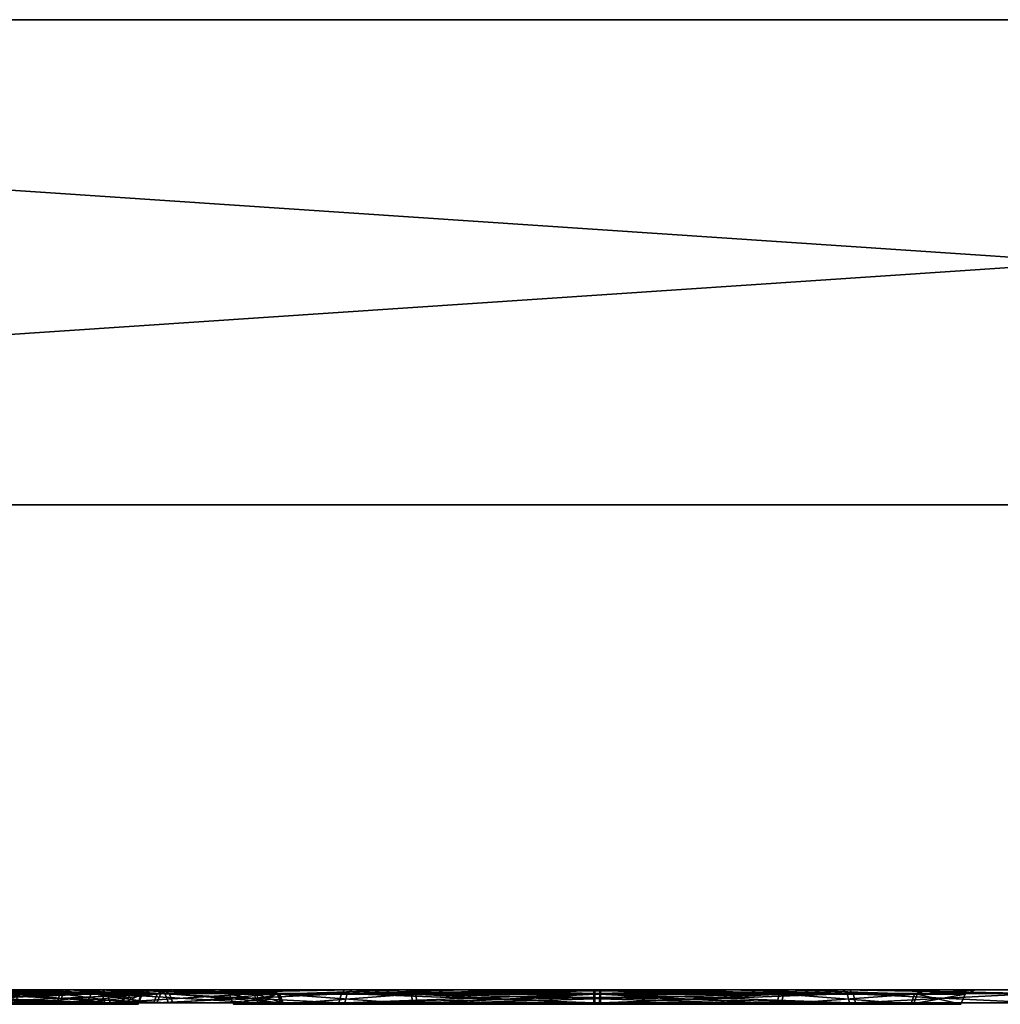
# Model space of a CAD drawing. Header units: millimetres. Extents: x -150 to 150, y -85 to 1149.
# Tile 221 of 256: x 109.81 to 111.83, y 1014.37 to 1016.4. Entities that reach past the tile are written whole.
import ezdxf

# ---------------------------------------------------------------- set-up
doc = ezdxf.new("R2010")
doc.units = ezdxf.units.MM
doc.header["$LTSCALE"] = 21.359881
for name, color, linetype in [('3675', 7, 'CONTINUOUS'), ('3676', 7, 'CONTINUOUS'), ('3677', 7, 'CONTINUOUS'), ('3678', 7, 'CONTINUOUS'), ('3679', 7, 'CONTINUOUS'), ('3680', 7, 'CONTINUOUS'), ('3681', 7, 'CONTINUOUS'), ('3682', 7, 'CONTINUOUS'), ('3716', 7, 'CONTINUOUS'), ('3717', 7, 'CONTINUOUS'), ('3720', 7, 'CONTINUOUS'), ('3721', 7, 'CONTINUOUS'), ('3757', 7, 'CONTINUOUS'), ('3758', 7, 'CONTINUOUS'), ('3761', 7, 'CONTINUOUS'), ('3762', 7, 'CONTINUOUS'), ('9017', 7, 'CONTINUOUS'), ('9018', 7, 'CONTINUOUS'), ('9019', 7, 'CONTINUOUS')]:
    doc.layers.add(name, color=color, linetype=linetype)

msp = doc.modelspace()

# ---------------------------------------------------------------- linework, layer by layer
at = {"layer": '3675', "linetype": 'CONTINUOUS'}
for points in [[(110.9949, 1014.3912, 300.7588), (111.375, 1014.3912, 300.6596), (110.995, 1014.3815, 300.7523), (110.9949, 1014.3912, 300.7588)], [(110.995, 1014.3815, 300.7523), (111.375, 1014.3912, 300.6596), (110.995, 1014.37, 300.75), (110.995, 1014.3815, 300.7523)], [(110.995, 1014.37, 300.75), (111.375, 1014.3912, 300.6596), (111.3707, 1014.37, 300.652), (110.995, 1014.37, 300.75)], [(111.0051, 1014.3912, 299.2412), (111.005, 1014.3815, 299.2477), (111.3793, 1014.37, 299.353), (111.0051, 1014.3912, 299.2412)], [(111.3838, 1014.3912, 299.3454), (111.0051, 1014.3912, 299.2412), (111.3793, 1014.37, 299.353), (111.3838, 1014.3912, 299.3454)], [(111.375, 1014.3912, 300.6596), (111.6546, 1014.3912, 300.3838), (111.3707, 1014.37, 300.652), (111.375, 1014.3912, 300.6596)], [(111.3707, 1014.37, 300.652), (111.6546, 1014.3912, 300.3838), (111.647, 1014.37, 300.3793), (111.3707, 1014.37, 300.652)], [(111.652, 1014.37, 299.6293), (111.3838, 1014.3912, 299.3454), (111.3793, 1014.37, 299.353), (111.652, 1014.37, 299.6293)], [(111.6596, 1014.3912, 299.625), (111.3838, 1014.3912, 299.3454), (111.652, 1014.37, 299.6293), (111.6596, 1014.3912, 299.625)], [(111.6546, 1014.3912, 300.3838), (111.7588, 1014.3912, 300.0051), (111.647, 1014.37, 300.3793), (111.6546, 1014.3912, 300.3838)], [(111.647, 1014.37, 300.3793), (111.7588, 1014.3912, 300.0051), (111.75, 1014.37, 300.005), (111.647, 1014.37, 300.3793)], [(111.75, 1014.37, 300.005), (111.6596, 1014.3912, 299.625), (111.652, 1014.37, 299.6293), (111.75, 1014.37, 300.005)], [(111.7588, 1014.3912, 300.0051), (111.6596, 1014.3912, 299.625), (111.75, 1014.37, 300.005), (111.7588, 1014.3912, 300.0051)], [(111.005, 1014.3815, 299.2477), (111.005, 1014.37, 299.25), (111.3793, 1014.37, 299.353), (111.005, 1014.3815, 299.2477)]]:
    msp.add_3dface(points, dxfattribs=at)
at = {"layer": '3676', "linetype": 'CONTINUOUS'}
for points in [[(110.9948, 1014.4, 300.78), (111.1979, 1014.4, 300.7545), (110.9949, 1014.3977, 300.7685), (110.9948, 1014.4, 300.78)], [(111.375, 1014.3912, 300.6596), (110.9949, 1014.3912, 300.7588), (111.1979, 1014.4, 300.7545), (111.375, 1014.3912, 300.6596)], [(111.1979, 1014.4, 300.7545), (110.9949, 1014.3912, 300.7588), (110.9949, 1014.3977, 300.7685), (111.1979, 1014.4, 300.7545)], [(111.3838, 1014.3912, 299.3454), (111.0052, 1014.4, 299.22), (111.0051, 1014.3977, 299.2315), (111.3838, 1014.3912, 299.3454)], [(111.0051, 1014.3912, 299.2412), (111.3838, 1014.3912, 299.3454), (111.0051, 1014.3977, 299.2315), (111.0051, 1014.3912, 299.2412)], [(111.0052, 1014.4, 299.22), (111.3838, 1014.3912, 299.3454), (111.3946, 1014.4, 299.3272), (111.0052, 1014.4, 299.22)], [(111.3876, 1014.4, 300.6769), (111.375, 1014.3912, 300.6596), (111.1979, 1014.4, 300.7545), (111.3876, 1014.4, 300.6769)], [(111.6546, 1014.3912, 300.3838), (111.375, 1014.3912, 300.6596), (111.3876, 1014.4, 300.6769), (111.6546, 1014.3912, 300.3838)], [(111.3838, 1014.3912, 299.3454), (111.6596, 1014.3912, 299.625), (111.3946, 1014.4, 299.3272), (111.3838, 1014.3912, 299.3454)], [(111.6739, 1014.4, 300.3927), (111.6546, 1014.3912, 300.3838), (111.3876, 1014.4, 300.6769), (111.6739, 1014.4, 300.3927)], [(111.3946, 1014.4, 299.3272), (111.6596, 1014.3912, 299.625), (111.6774, 1014.4, 299.6133), (111.3946, 1014.4, 299.3272)], [(111.7588, 1014.3912, 300.0051), (111.6546, 1014.3912, 300.3838), (111.6739, 1014.4, 300.3927), (111.7588, 1014.3912, 300.0051)], [(111.6596, 1014.3912, 299.625), (111.7588, 1014.3912, 300.0051), (111.78, 1014.4, 300.0039), (111.6596, 1014.3912, 299.625)], [(111.6774, 1014.4, 299.6133), (111.6596, 1014.3912, 299.625), (111.78, 1014.4, 300.0039), (111.6774, 1014.4, 299.6133)], [(111.78, 1014.4, 300.0039), (111.7588, 1014.3912, 300.0051), (111.6739, 1014.4, 300.3927), (111.78, 1014.4, 300.0039)]]:
    msp.add_3dface(points, dxfattribs=at)
at = {"layer": '3677', "linetype": 'CONTINUOUS'}
for points in [[(110.2412, 1014.3912, 299.9949), (110.3404, 1014.3912, 300.375), (110.25, 1014.37, 299.995), (110.2412, 1014.3912, 299.9949)], [(110.3454, 1014.3912, 299.6162), (110.2412, 1014.3912, 299.9949), (110.353, 1014.37, 299.6207), (110.3454, 1014.3912, 299.6162)], [(110.353, 1014.37, 299.6207), (110.2412, 1014.3912, 299.9949), (110.25, 1014.37, 299.995), (110.353, 1014.37, 299.6207)], [(110.25, 1014.37, 299.995), (110.3404, 1014.3912, 300.375), (110.348, 1014.37, 300.3707), (110.25, 1014.37, 299.995)], [(110.3404, 1014.3912, 300.375), (110.6162, 1014.3912, 300.6546), (110.348, 1014.37, 300.3707), (110.3404, 1014.3912, 300.375)], [(110.625, 1014.3912, 299.3404), (110.3454, 1014.3912, 299.6162), (110.6293, 1014.37, 299.348), (110.625, 1014.3912, 299.3404)], [(110.6293, 1014.37, 299.348), (110.3454, 1014.3912, 299.6162), (110.353, 1014.37, 299.6207), (110.6293, 1014.37, 299.348)], [(110.348, 1014.37, 300.3707), (110.6162, 1014.3912, 300.6546), (110.6207, 1014.37, 300.647), (110.348, 1014.37, 300.3707)], [(110.6162, 1014.3912, 300.6546), (110.9949, 1014.3912, 300.7588), (110.6207, 1014.37, 300.647), (110.6162, 1014.3912, 300.6546)], [(110.9949, 1014.3912, 300.7588), (110.995, 1014.3815, 300.7523), (110.6207, 1014.37, 300.647), (110.9949, 1014.3912, 300.7588)], [(111.005, 1014.37, 299.25), (111.005, 1014.3815, 299.2477), (110.625, 1014.3912, 299.3404), (111.005, 1014.37, 299.25)], [(111.005, 1014.37, 299.25), (110.625, 1014.3912, 299.3404), (110.6293, 1014.37, 299.348), (111.005, 1014.37, 299.25)], [(111.005, 1014.3815, 299.2477), (111.0051, 1014.3912, 299.2412), (110.625, 1014.3912, 299.3404), (111.005, 1014.3815, 299.2477)], [(110.995, 1014.3815, 300.7523), (110.995, 1014.37, 300.75), (110.6207, 1014.37, 300.647), (110.995, 1014.3815, 300.7523)]]:
    msp.add_3dface(points, dxfattribs=at)
at = {"layer": '3678', "linetype": 'CONTINUOUS'}
for points in [[(110.3404, 1014.3912, 300.375), (110.2412, 1014.3912, 299.9949), (110.22, 1014.4, 299.9961), (110.3404, 1014.3912, 300.375)], [(110.3226, 1014.4, 300.3867), (110.3404, 1014.3912, 300.375), (110.22, 1014.4, 299.9961), (110.3226, 1014.4, 300.3867)], [(110.22, 1014.4, 299.9961), (110.2412, 1014.3912, 299.9949), (110.3261, 1014.4, 299.6073), (110.22, 1014.4, 299.9961)], [(110.2412, 1014.3912, 299.9949), (110.3454, 1014.3912, 299.6162), (110.3261, 1014.4, 299.6073), (110.2412, 1014.3912, 299.9949)], [(110.6054, 1014.4, 300.6728), (110.3404, 1014.3912, 300.375), (110.3226, 1014.4, 300.3867), (110.6054, 1014.4, 300.6728)], [(110.3261, 1014.4, 299.6073), (110.3454, 1014.3912, 299.6162), (110.6124, 1014.4, 299.3231), (110.3261, 1014.4, 299.6073)], [(110.6162, 1014.3912, 300.6546), (110.3404, 1014.3912, 300.375), (110.6054, 1014.4, 300.6728), (110.6162, 1014.3912, 300.6546)], [(110.3454, 1014.3912, 299.6162), (110.625, 1014.3912, 299.3404), (110.6124, 1014.4, 299.3231), (110.3454, 1014.3912, 299.6162)], [(110.9948, 1014.4, 300.78), (110.6162, 1014.3912, 300.6546), (110.6054, 1014.4, 300.6728), (110.9948, 1014.4, 300.78)], [(110.6124, 1014.4, 299.3231), (110.625, 1014.3912, 299.3404), (110.8021, 1014.4, 299.2455), (110.6124, 1014.4, 299.3231)], [(110.9948, 1014.4, 300.78), (110.9949, 1014.3977, 300.7685), (110.6162, 1014.3912, 300.6546), (110.9948, 1014.4, 300.78)], [(110.9949, 1014.3977, 300.7685), (110.9949, 1014.3912, 300.7588), (110.6162, 1014.3912, 300.6546), (110.9949, 1014.3977, 300.7685)], [(110.625, 1014.3912, 299.3404), (111.0051, 1014.3912, 299.2412), (110.8021, 1014.4, 299.2455), (110.625, 1014.3912, 299.3404)], [(111.0051, 1014.3912, 299.2412), (111.0051, 1014.3977, 299.2315), (110.8021, 1014.4, 299.2455), (111.0051, 1014.3912, 299.2412)], [(111.0051, 1014.3977, 299.2315), (111.0052, 1014.4, 299.22), (110.8021, 1014.4, 299.2455), (111.0051, 1014.3977, 299.2315)]]:
    msp.add_3dface(points, dxfattribs=at)
at = {"layer": '3679', "linetype": 'CONTINUOUS'}
for points in [[(110.993, 1014.3923, 301.0431), (110.993, 1014.3837, 301.0497), (111.5203, 1014.3733, 300.9153), (110.993, 1014.3923, 301.0431)], [(111.5155, 1014.3923, 300.9068), (110.993, 1014.3923, 301.0431), (111.5203, 1014.3733, 300.9153), (111.5155, 1014.3923, 300.9068)], [(111.007, 1014.3923, 298.9569), (111.5276, 1014.3923, 299.1002), (111.007, 1014.3837, 298.9503), (111.007, 1014.3923, 298.9569)], [(111.007, 1014.3837, 298.9503), (111.5276, 1014.3923, 299.1002), (111.007, 1014.3733, 298.9471), (111.007, 1014.3837, 298.9503)], [(111.007, 1014.3733, 298.9471), (111.5276, 1014.3923, 299.1002), (111.5325, 1014.3733, 299.0917), (111.007, 1014.3733, 298.9471)], [(111.8998, 1014.3923, 300.5276), (111.5155, 1014.3923, 300.9068), (111.9083, 1014.3733, 300.5325), (111.8998, 1014.3923, 300.5276)], [(111.9083, 1014.3733, 300.5325), (111.5155, 1014.3923, 300.9068), (111.5203, 1014.3733, 300.9153), (111.9083, 1014.3733, 300.5325)], [(111.5276, 1014.3923, 299.1002), (111.9068, 1014.3923, 299.4845), (111.5325, 1014.3733, 299.0917), (111.5276, 1014.3923, 299.1002)], [(111.5325, 1014.3733, 299.0917), (111.9068, 1014.3923, 299.4845), (111.9153, 1014.3733, 299.4797), (111.5325, 1014.3733, 299.0917)], [(110.993, 1014.3837, 301.0497), (110.993, 1014.3733, 301.0529), (111.5203, 1014.3733, 300.9153), (110.993, 1014.3837, 301.0497)]]:
    msp.add_3dface(points, dxfattribs=at)
at = {"layer": '3680', "linetype": 'CONTINUOUS'}
for points in [[(110.993, 1014.3923, 301.0431), (111.5155, 1014.3923, 300.9068), (110.9931, 1014.398, 301.0338), (110.993, 1014.3923, 301.0431)], [(111.5155, 1014.3923, 300.9068), (110.9932, 1014.4, 301.023), (110.9931, 1014.398, 301.0338), (111.5155, 1014.3923, 300.9068)], [(110.9932, 1014.4, 301.023), (111.5155, 1014.3923, 300.9068), (111.5062, 1014.4, 300.8891), (110.9932, 1014.4, 301.023)], [(111.0068, 1014.4, 298.977), (111.2729, 1014.4, 299.014), (111.0069, 1014.398, 298.9662), (111.0068, 1014.4, 298.977)], [(111.2729, 1014.4, 299.014), (111.007, 1014.3923, 298.9569), (111.0069, 1014.398, 298.9662), (111.2729, 1014.4, 299.014)], [(111.5276, 1014.3923, 299.1002), (111.007, 1014.3923, 298.9569), (111.2729, 1014.4, 299.014), (111.5276, 1014.3923, 299.1002)], [(111.5203, 1014.4, 299.1191), (111.5276, 1014.3923, 299.1002), (111.2729, 1014.4, 299.014), (111.5203, 1014.4, 299.1191)], [(111.5155, 1014.3923, 300.9068), (111.8998, 1014.3923, 300.5276), (111.5062, 1014.4, 300.8891), (111.5155, 1014.3923, 300.9068)], [(111.5062, 1014.4, 300.8891), (111.8998, 1014.3923, 300.5276), (111.8824, 1014.4, 300.5176), (111.5062, 1014.4, 300.8891)], [(111.9068, 1014.3923, 299.4845), (111.5276, 1014.3923, 299.1002), (111.5203, 1014.4, 299.1191), (111.9068, 1014.3923, 299.4845)], [(111.8907, 1014.4, 299.4968), (111.9068, 1014.3923, 299.4845), (111.5203, 1014.4, 299.1191), (111.8907, 1014.4, 299.4968)]]:
    msp.add_3dface(points, dxfattribs=at)
at = {"layer": '3681', "linetype": 'CONTINUOUS'}
for points in [[(109.9569, 1014.3923, 299.993), (110.1002, 1014.3923, 299.4724), (109.9471, 1014.3733, 299.993), (109.9569, 1014.3923, 299.993)], [(109.9471, 1014.3733, 299.993), (110.1002, 1014.3923, 299.4724), (110.0917, 1014.3733, 299.4675), (109.9471, 1014.3733, 299.993)], [(110.0847, 1014.3733, 300.5203), (109.9569, 1014.3923, 299.993), (109.9471, 1014.3733, 299.993), (110.0847, 1014.3733, 300.5203)], [(110.0932, 1014.3923, 300.5155), (109.9569, 1014.3923, 299.993), (110.0847, 1014.3733, 300.5203), (110.0932, 1014.3923, 300.5155)], [(110.4675, 1014.3733, 300.9083), (110.0932, 1014.3923, 300.5155), (110.0847, 1014.3733, 300.5203), (110.4675, 1014.3733, 300.9083)], [(110.1002, 1014.3923, 299.4724), (110.4845, 1014.3923, 299.0932), (110.0917, 1014.3733, 299.4675), (110.1002, 1014.3923, 299.4724)], [(110.0917, 1014.3733, 299.4675), (110.4845, 1014.3923, 299.0932), (110.4797, 1014.3733, 299.0847), (110.0917, 1014.3733, 299.4675)], [(110.4724, 1014.3923, 300.8998), (110.0932, 1014.3923, 300.5155), (110.4675, 1014.3733, 300.9083), (110.4724, 1014.3923, 300.8998)], [(110.993, 1014.3733, 301.0529), (110.4724, 1014.3923, 300.8998), (110.4675, 1014.3733, 300.9083), (110.993, 1014.3733, 301.0529)], [(110.993, 1014.3733, 301.0529), (110.993, 1014.3837, 301.0497), (110.4724, 1014.3923, 300.8998), (110.993, 1014.3733, 301.0529)], [(110.993, 1014.3837, 301.0497), (110.993, 1014.3923, 301.0431), (110.4724, 1014.3923, 300.8998), (110.993, 1014.3837, 301.0497)], [(111.007, 1014.3923, 298.9569), (111.007, 1014.3837, 298.9503), (110.4797, 1014.3733, 299.0847), (111.007, 1014.3923, 298.9569)], [(110.4845, 1014.3923, 299.0932), (111.007, 1014.3923, 298.9569), (110.4797, 1014.3733, 299.0847), (110.4845, 1014.3923, 299.0932)], [(111.007, 1014.3837, 298.9503), (111.007, 1014.3733, 298.9471), (110.4797, 1014.3733, 299.0847), (111.007, 1014.3837, 298.9503)]]:
    msp.add_3dface(points, dxfattribs=at)
at = {"layer": '3682', "linetype": 'CONTINUOUS'}
for points in [[(110.1002, 1014.3923, 299.4724), (109.9569, 1014.3923, 299.993), (109.977, 1014.4, 299.9924), (110.1002, 1014.3923, 299.4724)], [(109.9569, 1014.3923, 299.993), (110.0932, 1014.3923, 300.5155), (110.1093, 1014.4, 300.5032), (109.9569, 1014.3923, 299.993)], [(109.977, 1014.4, 299.9924), (109.9569, 1014.3923, 299.993), (110.1093, 1014.4, 300.5032), (109.977, 1014.4, 299.9924)], [(110.1176, 1014.4, 299.4824), (110.1002, 1014.3923, 299.4724), (109.977, 1014.4, 299.9924), (110.1176, 1014.4, 299.4824)], [(110.0932, 1014.3923, 300.5155), (110.4724, 1014.3923, 300.8998), (110.4797, 1014.4, 300.8809), (110.0932, 1014.3923, 300.5155)], [(110.1093, 1014.4, 300.5032), (110.0932, 1014.3923, 300.5155), (110.4797, 1014.4, 300.8809), (110.1093, 1014.4, 300.5032)], [(110.4845, 1014.3923, 299.0932), (110.1002, 1014.3923, 299.4724), (110.4938, 1014.4, 299.1109), (110.4845, 1014.3923, 299.0932)], [(110.4938, 1014.4, 299.1109), (110.1002, 1014.3923, 299.4724), (110.1176, 1014.4, 299.4824), (110.4938, 1014.4, 299.1109)], [(110.4724, 1014.3923, 300.8998), (110.993, 1014.3923, 301.0431), (110.7271, 1014.4, 300.986), (110.4724, 1014.3923, 300.8998)], [(110.4797, 1014.4, 300.8809), (110.4724, 1014.3923, 300.8998), (110.7271, 1014.4, 300.986), (110.4797, 1014.4, 300.8809)], [(111.0068, 1014.4, 298.977), (111.0069, 1014.398, 298.9662), (110.4845, 1014.3923, 299.0932), (111.0068, 1014.4, 298.977)], [(111.0068, 1014.4, 298.977), (110.4845, 1014.3923, 299.0932), (110.4938, 1014.4, 299.1109), (111.0068, 1014.4, 298.977)], [(111.0069, 1014.398, 298.9662), (111.007, 1014.3923, 298.9569), (110.4845, 1014.3923, 299.0932), (111.0069, 1014.398, 298.9662)], [(110.993, 1014.3923, 301.0431), (110.9931, 1014.398, 301.0338), (110.7271, 1014.4, 300.986), (110.993, 1014.3923, 301.0431)], [(110.9931, 1014.398, 301.0338), (110.9932, 1014.4, 301.023), (110.7271, 1014.4, 300.986), (110.9931, 1014.398, 301.0338)]]:
    msp.add_3dface(points, dxfattribs=at)
at = {"layer": '3716', "linetype": 'CONTINUOUS'}
for points in [[(109.8914, 1014.37, 280.2468), (109.5779, 1014.3912, 280.0138), (109.5749, 1014.37, 280.022), (109.8914, 1014.37, 280.2468)], [(109.8982, 1014.3912, 280.2412), (109.5779, 1014.3912, 280.0138), (109.8914, 1014.37, 280.2468), (109.8982, 1014.3912, 280.2412)], [(109.7975, 1014.3912, 281.3096), (110.0249, 1014.3912, 280.9893), (109.7919, 1014.37, 281.3028), (109.7975, 1014.3912, 281.3096)], [(109.7919, 1014.37, 281.3028), (110.0249, 1014.3912, 280.9893), (110.0167, 1014.37, 280.9863), (109.7919, 1014.37, 281.3028)], [(110.0531, 1014.37, 280.5998), (109.8982, 1014.3912, 280.2412), (109.8914, 1014.37, 280.2468), (110.0531, 1014.37, 280.5998)], [(110.0618, 1014.3912, 280.5983), (109.8982, 1014.3912, 280.2412), (110.0531, 1014.37, 280.5998), (110.0618, 1014.3912, 280.5983)], [(110.0249, 1014.3912, 280.9893), (110.0618, 1014.3912, 280.5983), (110.0167, 1014.37, 280.9863), (110.0249, 1014.3912, 280.9893)], [(110.0167, 1014.37, 280.9863), (110.0618, 1014.3912, 280.5983), (110.0531, 1014.37, 280.5998), (110.0167, 1014.37, 280.9863)]]:
    msp.add_3dface(points, dxfattribs=at)
at = {"layer": '3717', "linetype": 'CONTINUOUS'}
for points in [[(109.5779, 1014.3912, 280.0138), (109.8982, 1014.3912, 280.2412), (109.5855, 1014.4, 279.9939), (109.5779, 1014.3912, 280.0138)], [(109.5855, 1014.4, 279.9939), (109.8982, 1014.3912, 280.2412), (109.9136, 1014.4, 280.2266), (109.5855, 1014.4, 279.9939)], [(109.8129, 1014.4, 281.3243), (109.7975, 1014.3912, 281.3096), (109.6395, 1014.4, 281.4337), (109.8129, 1014.4, 281.3243)], [(110.0249, 1014.3912, 280.9893), (109.7975, 1014.3912, 281.3096), (109.8129, 1014.4, 281.3243), (110.0249, 1014.3912, 280.9893)], [(110.0455, 1014.4, 280.9948), (110.0249, 1014.3912, 280.9893), (109.8129, 1014.4, 281.3243), (110.0455, 1014.4, 280.9948)], [(109.8982, 1014.3912, 280.2412), (110.0618, 1014.3912, 280.5983), (110.0825, 1014.4, 280.5934), (109.8982, 1014.3912, 280.2412)], [(109.9136, 1014.4, 280.2266), (109.8982, 1014.3912, 280.2412), (110.0825, 1014.4, 280.5934), (109.9136, 1014.4, 280.2266)], [(110.0618, 1014.3912, 280.5983), (110.0249, 1014.3912, 280.9893), (110.0455, 1014.4, 280.9948), (110.0618, 1014.3912, 280.5983)], [(110.0825, 1014.4, 280.5934), (110.0618, 1014.3912, 280.5983), (110.0455, 1014.4, 280.9948), (110.0825, 1014.4, 280.5934)]]:
    msp.add_3dface(points, dxfattribs=at)
at = {"layer": '3720', "linetype": 'CONTINUOUS'}
for points in [[(109.4879, 1014.3923, 281.7535), (109.489, 1014.3837, 281.7601), (109.985, 1014.3733, 281.5361), (109.4879, 1014.3923, 281.7535)], [(109.9788, 1014.3923, 281.5286), (109.4879, 1014.3923, 281.7535), (109.985, 1014.3733, 281.5361), (109.9788, 1014.3923, 281.5286)], [(109.677, 1014.3923, 279.7473), (110.1172, 1014.3923, 280.0599), (109.6804, 1014.3733, 279.7381), (109.677, 1014.3923, 279.7473)], [(109.6804, 1014.3733, 279.7381), (110.1172, 1014.3923, 280.0599), (110.1247, 1014.3733, 280.0537), (109.6804, 1014.3733, 279.7381)], [(110.2914, 1014.3923, 281.0884), (109.9788, 1014.3923, 281.5286), (110.3006, 1014.3733, 281.0918), (110.2914, 1014.3923, 281.0884)], [(110.3006, 1014.3733, 281.0918), (109.9788, 1014.3923, 281.5286), (109.985, 1014.3733, 281.5361), (110.3006, 1014.3733, 281.0918)], [(110.1172, 1014.3923, 280.0599), (110.3421, 1014.3923, 280.5508), (110.1247, 1014.3733, 280.0537), (110.1172, 1014.3923, 280.0599)], [(110.1247, 1014.3733, 280.0537), (110.3421, 1014.3923, 280.5508), (110.3518, 1014.3733, 280.5492), (110.1247, 1014.3733, 280.0537)], [(110.3421, 1014.3923, 280.5508), (110.2914, 1014.3923, 281.0884), (110.3518, 1014.3733, 280.5492), (110.3421, 1014.3923, 280.5508)], [(110.3518, 1014.3733, 280.5492), (110.2914, 1014.3923, 281.0884), (110.3006, 1014.3733, 281.0918), (110.3518, 1014.3733, 280.5492)], [(109.489, 1014.3837, 281.7601), (109.4896, 1014.3733, 281.7631), (109.985, 1014.3733, 281.5361), (109.489, 1014.3837, 281.7601)]]:
    msp.add_3dface(points, dxfattribs=at)
at = {"layer": '3721', "linetype": 'CONTINUOUS'}
for points in [[(109.4846, 1014.4, 281.7337), (109.9788, 1014.3923, 281.5286), (109.9665, 1014.4, 281.5127), (109.4846, 1014.4, 281.7337)], [(109.9788, 1014.3923, 281.5286), (109.4846, 1014.4, 281.7337), (109.4864, 1014.398, 281.7443), (109.9788, 1014.3923, 281.5286)], [(109.4879, 1014.3923, 281.7535), (109.9788, 1014.3923, 281.5286), (109.4864, 1014.398, 281.7443), (109.4879, 1014.3923, 281.7535)], [(110.1172, 1014.3923, 280.0599), (109.677, 1014.3923, 279.7473), (109.6731, 1014.4, 279.7672), (110.1172, 1014.3923, 280.0599)], [(110.1035, 1014.4, 280.0748), (110.1172, 1014.3923, 280.0599), (109.6731, 1014.4, 279.7672), (110.1035, 1014.4, 280.0748)], [(109.9788, 1014.3923, 281.5286), (110.2914, 1014.3923, 281.0884), (109.9665, 1014.4, 281.5127), (109.9788, 1014.3923, 281.5286)], [(109.9665, 1014.4, 281.5127), (110.2914, 1014.3923, 281.0884), (110.2726, 1014.4, 281.0816), (109.9665, 1014.4, 281.5127)], [(110.3421, 1014.3923, 280.5508), (110.1172, 1014.3923, 280.0599), (110.1035, 1014.4, 280.0748), (110.3421, 1014.3923, 280.5508)], [(110.3225, 1014.4, 280.5549), (110.3421, 1014.3923, 280.5508), (110.1035, 1014.4, 280.0748), (110.3225, 1014.4, 280.5549)], [(110.2726, 1014.4, 281.0816), (110.2914, 1014.3923, 281.0884), (110.3225, 1014.4, 280.5549), (110.2726, 1014.4, 281.0816)], [(110.2914, 1014.3923, 281.0884), (110.3421, 1014.3923, 280.5508), (110.3225, 1014.4, 280.5549), (110.2914, 1014.3923, 281.0884)]]:
    msp.add_3dface(points, dxfattribs=at)
at = {"layer": '3757', "linetype": 'CONTINUOUS'}
for points in [[(109.5684, 1014.3912, 319.9897), (109.8917, 1014.3912, 319.7666), (109.5655, 1014.37, 319.9814), (109.5684, 1014.3912, 319.9897)], [(109.5655, 1014.37, 319.9814), (109.8917, 1014.3912, 319.7666), (109.885, 1014.37, 319.7609), (109.5655, 1014.37, 319.9814)], [(110.0201, 1014.37, 319.0231), (109.8053, 1014.3912, 318.697), (109.7996, 1014.37, 318.7036), (110.0201, 1014.37, 319.0231)], [(110.0284, 1014.3912, 319.0202), (109.8053, 1014.3912, 318.697), (110.0201, 1014.37, 319.0231), (110.0284, 1014.3912, 319.0202)], [(109.8917, 1014.3912, 319.7666), (110.06, 1014.3912, 319.4117), (109.885, 1014.37, 319.7609), (109.8917, 1014.3912, 319.7666)], [(109.885, 1014.37, 319.7609), (110.06, 1014.3912, 319.4117), (110.0514, 1014.37, 319.4101), (109.885, 1014.37, 319.7609)], [(110.0514, 1014.37, 319.4101), (110.0284, 1014.3912, 319.0202), (110.0201, 1014.37, 319.0231), (110.0514, 1014.37, 319.4101)], [(110.06, 1014.3912, 319.4117), (110.0284, 1014.3912, 319.0202), (110.0514, 1014.37, 319.4101), (110.06, 1014.3912, 319.4117)]]:
    msp.add_3dface(points, dxfattribs=at)
at = {"layer": '3758', "linetype": 'CONTINUOUS'}
for points in [[(109.4542, 1014.4, 318.5077), (109.8053, 1014.3912, 318.697), (109.8191, 1014.4, 318.6809), (109.4542, 1014.4, 318.5077)], [(109.8917, 1014.3912, 319.7666), (109.5684, 1014.3912, 319.9897), (109.5779, 1014.4, 320.0088), (109.8917, 1014.3912, 319.7666)], [(109.9092, 1014.4, 319.7787), (109.8917, 1014.3912, 319.7666), (109.5779, 1014.4, 320.0088), (109.9092, 1014.4, 319.7787)], [(109.8053, 1014.3912, 318.697), (110.0284, 1014.3912, 319.0202), (109.8191, 1014.4, 318.6809), (109.8053, 1014.3912, 318.697)], [(109.8191, 1014.4, 318.6809), (110.0284, 1014.3912, 319.0202), (110.0479, 1014.4, 319.0118), (109.8191, 1014.4, 318.6809)], [(110.06, 1014.3912, 319.4117), (109.8917, 1014.3912, 319.7666), (109.9092, 1014.4, 319.7787), (110.06, 1014.3912, 319.4117)], [(110.0811, 1014.4, 319.4142), (110.06, 1014.3912, 319.4117), (109.9092, 1014.4, 319.7787), (110.0811, 1014.4, 319.4142)], [(110.0284, 1014.3912, 319.0202), (110.06, 1014.3912, 319.4117), (110.0811, 1014.4, 319.4142), (110.0284, 1014.3912, 319.0202)], [(110.0479, 1014.4, 319.0118), (110.0284, 1014.3912, 319.0202), (110.0811, 1014.4, 319.4142), (110.0479, 1014.4, 319.0118)]]:
    msp.add_3dface(points, dxfattribs=at)
at = {"layer": '3761', "linetype": 'CONTINUOUS'}
for points in [[(109.5017, 1014.3923, 318.2489), (109.9895, 1014.3923, 318.4804), (109.5029, 1014.3837, 318.2424), (109.5017, 1014.3923, 318.2489)], [(109.5029, 1014.3837, 318.2424), (109.9895, 1014.3923, 318.4804), (109.5034, 1014.3733, 318.2393), (109.5029, 1014.3837, 318.2424)], [(109.5034, 1014.3733, 318.2393), (109.9895, 1014.3923, 318.4804), (109.9958, 1014.3733, 318.4729), (109.5034, 1014.3733, 318.2393)], [(110.1082, 1014.3923, 319.9508), (109.6639, 1014.3923, 320.2575), (110.1157, 1014.3733, 319.9571), (110.1082, 1014.3923, 319.9508)], [(110.1157, 1014.3733, 319.9571), (109.6639, 1014.3923, 320.2575), (109.6672, 1014.3733, 320.2667), (110.1157, 1014.3733, 319.9571)], [(109.9895, 1014.3923, 318.4804), (110.2962, 1014.3923, 318.9247), (109.9958, 1014.3733, 318.4729), (109.9895, 1014.3923, 318.4804)], [(109.9958, 1014.3733, 318.4729), (110.2962, 1014.3923, 318.9247), (110.3054, 1014.3733, 318.9215), (109.9958, 1014.3733, 318.4729)], [(110.3397, 1014.3923, 319.4629), (110.1082, 1014.3923, 319.9508), (110.3493, 1014.3733, 319.4647), (110.3397, 1014.3923, 319.4629)], [(110.3493, 1014.3733, 319.4647), (110.1082, 1014.3923, 319.9508), (110.1157, 1014.3733, 319.9571), (110.3493, 1014.3733, 319.4647)], [(110.2962, 1014.3923, 318.9247), (110.3397, 1014.3923, 319.4629), (110.3054, 1014.3733, 318.9215), (110.2962, 1014.3923, 318.9247)], [(110.3054, 1014.3733, 318.9215), (110.3397, 1014.3923, 319.4629), (110.3493, 1014.3733, 319.4647), (110.3054, 1014.3733, 318.9215)]]:
    msp.add_3dface(points, dxfattribs=at)
at = {"layer": '3762', "linetype": 'CONTINUOUS'}
for points in [[(109.9895, 1014.3923, 318.4804), (109.5017, 1014.3923, 318.2489), (109.7536, 1014.4, 318.3513), (109.9895, 1014.3923, 318.4804)], [(109.6639, 1014.3923, 320.2575), (110.1082, 1014.3923, 319.9508), (109.6578, 1014.4, 320.2384), (109.6639, 1014.3923, 320.2575)], [(109.6578, 1014.4, 320.2384), (110.1082, 1014.3923, 319.9508), (110.0928, 1014.4, 319.938), (109.6578, 1014.4, 320.2384)], [(109.9791, 1014.4, 318.4978), (109.9895, 1014.3923, 318.4804), (109.7536, 1014.4, 318.3513), (109.9791, 1014.4, 318.4978)], [(110.2962, 1014.3923, 318.9247), (109.9895, 1014.3923, 318.4804), (109.9791, 1014.4, 318.4978), (110.2962, 1014.3923, 318.9247)], [(110.2783, 1014.4, 318.934), (110.2962, 1014.3923, 318.9247), (109.9791, 1014.4, 318.4978), (110.2783, 1014.4, 318.934)], [(110.0928, 1014.4, 319.938), (110.1082, 1014.3923, 319.9508), (110.3198, 1014.4, 319.4601), (110.0928, 1014.4, 319.938)], [(110.1082, 1014.3923, 319.9508), (110.3397, 1014.3923, 319.4629), (110.3198, 1014.4, 319.4601), (110.1082, 1014.3923, 319.9508)], [(110.3397, 1014.3923, 319.4629), (110.2962, 1014.3923, 318.9247), (110.2783, 1014.4, 318.934), (110.3397, 1014.3923, 319.4629)], [(110.3198, 1014.4, 319.4601), (110.3397, 1014.3923, 319.4629), (110.2783, 1014.4, 318.934), (110.3198, 1014.4, 319.4601)]]:
    msp.add_3dface(points, dxfattribs=at)
at = {"layer": '9017', "color": 7, "linetype": 'CONTINUOUS', "true_color": 0x0080c0}
for points in [[(-147.3375, 1016.4, 288.3331), (-147.8, 1016.4, 300), (147.3388, 1016.4, 288.3564), (-147.3375, 1016.4, 288.3331)], [(147.3388, 1016.4, 288.3564), (-147.8, 1016.4, 300), (147.8, 1016.4, 300), (147.3388, 1016.4, 288.3564)], [(147.8, 1016.4, 300), (-147.8, 1016.4, 300), (-147.3388, 1016.4, 311.6436), (147.8, 1016.4, 300)], [(147.3375, 1016.4, 311.6669), (147.8, 1016.4, 300), (-147.3388, 1016.4, 311.6436), (147.3375, 1016.4, 311.6669)], [(-145.9758, 1016.4, 323.1496), (147.3375, 1016.4, 311.6669), (-147.3388, 1016.4, 311.6436), (-145.9758, 1016.4, 323.1496)], [(-145.9676, 1016.4, 276.7996), (-147.3375, 1016.4, 288.3331), (145.9758, 1016.4, 276.8504), (-145.9676, 1016.4, 276.7996)], [(145.9758, 1016.4, 276.8504), (-147.3375, 1016.4, 288.3331), (147.3388, 1016.4, 288.3564), (145.9758, 1016.4, 276.8504)], [(145.9676, 1016.4, 323.2004), (147.3375, 1016.4, 311.6669), (-145.9758, 1016.4, 323.1496), (145.9676, 1016.4, 323.2004)], [(-143.7027, 1016.4, 334.5512), (145.9676, 1016.4, 323.2004), (-145.9758, 1016.4, 323.1496), (-143.7027, 1016.4, 334.5512)], [(-143.6821, 1016.4, 265.3647), (-145.9676, 1016.4, 276.7996), (143.7027, 1016.4, 265.4488), (-143.6821, 1016.4, 265.3647)], [(143.7027, 1016.4, 265.4488), (-145.9676, 1016.4, 276.7996), (145.9758, 1016.4, 276.8504), (143.7027, 1016.4, 265.4488)], [(143.6821, 1016.4, 334.6353), (145.9676, 1016.4, 323.2004), (-143.7027, 1016.4, 334.5512), (143.6821, 1016.4, 334.6353)], [(-140.5506, 1016.4, 345.7201), (143.6821, 1016.4, 334.6353), (-143.7027, 1016.4, 334.5512), (-140.5506, 1016.4, 345.7201)], [(-140.5128, 1016.4, 254.1638), (-143.6821, 1016.4, 265.3647), (140.5506, 1016.4, 254.2799), (-140.5128, 1016.4, 254.1638)], [(140.5506, 1016.4, 254.2799), (-143.6821, 1016.4, 265.3647), (143.7027, 1016.4, 265.4488), (140.5506, 1016.4, 254.2799)], [(140.5128, 1016.4, 345.8362), (143.6821, 1016.4, 334.6353), (-140.5506, 1016.4, 345.7201), (140.5128, 1016.4, 345.8362)], [(-131.6743, 1016.4, 367.1331), (140.5128, 1016.4, 345.8362), (-140.5506, 1016.4, 345.7201), (-131.6743, 1016.4, 367.1331)], [(-136.4619, 1016.4, 243.2361), (-140.5128, 1016.4, 254.1638), (131.6743, 1016.4, 232.8669), (-136.4619, 1016.4, 243.2361)], [(131.6743, 1016.4, 232.8669), (-140.5128, 1016.4, 254.1638), (140.5506, 1016.4, 254.2799), (131.6743, 1016.4, 232.8669)], [(-131.591, 1016.4, 232.7035), (-136.4619, 1016.4, 243.2361), (131.6743, 1016.4, 232.8669), (-131.591, 1016.4, 232.7035)], [(136.4619, 1016.4, 356.7639), (140.5128, 1016.4, 345.8362), (-131.6743, 1016.4, 367.1331), (136.4619, 1016.4, 356.7639)], [(131.591, 1016.4, 367.2965), (136.4619, 1016.4, 356.7639), (-131.6743, 1016.4, 367.1331), (131.591, 1016.4, 367.2965)], [(-119.5976, 1016.4, 386.838), (131.591, 1016.4, 367.2965), (-131.6743, 1016.4, 367.1331), (-119.5976, 1016.4, 386.838)], [(-119.4746, 1016.4, 212.9921), (-131.591, 1016.4, 232.7035), (119.5976, 1016.4, 213.162), (-119.4746, 1016.4, 212.9921)], [(119.5976, 1016.4, 213.162), (-131.591, 1016.4, 232.7035), (131.6743, 1016.4, 232.8669), (119.5976, 1016.4, 213.162)], [(119.4746, 1016.4, 387.0079), (131.591, 1016.4, 367.2965), (-119.5976, 1016.4, 386.838), (119.4746, 1016.4, 387.0079)], [(-104.5494, 1016.4, 404.4695), (119.4746, 1016.4, 387.0079), (-119.5976, 1016.4, 386.838), (-104.5494, 1016.4, 404.4695)], [(104.5494, 1016.4, 195.5305), (-119.4746, 1016.4, 212.9921), (119.5976, 1016.4, 213.162), (104.5494, 1016.4, 195.5305)], [(104.4162, 1016.4, 404.6032), (119.4746, 1016.4, 387.0079), (-104.5494, 1016.4, 404.4695), (104.4162, 1016.4, 404.6032)]]:
    msp.add_3dface(points, dxfattribs=at)
at = {"layer": '9018', "color": 7, "linetype": 'CONTINUOUS', "true_color": 0x0080c0}
for points in [[(104.4114, 1015.4, 195.3908), (104.5494, 1016.4, 195.5305), (119.4708, 1015.4, 212.9852), (104.4114, 1015.4, 195.3908)], [(104.5494, 1016.4, 195.5305), (119.5976, 1016.4, 213.162), (119.4708, 1015.4, 212.9852), (104.5494, 1016.4, 195.5305)]]:
    msp.add_3dface(points, dxfattribs=at)
at = {"layer": '9019', "color": 7, "linetype": 'CONTINUOUS', "true_color": 0x0080c0}
for points in [[(119.4746, 1016.4, 387.0079), (104.4162, 1016.4, 404.6032), (104.5448, 1015.4, 404.4759), (119.4746, 1016.4, 387.0079)], [(119.5941, 1015.4, 386.8452), (119.4746, 1016.4, 387.0079), (104.5448, 1015.4, 404.4759), (119.5941, 1015.4, 386.8452)]]:
    msp.add_3dface(points, dxfattribs=at)

doc.saveas('drawing.dxf')
